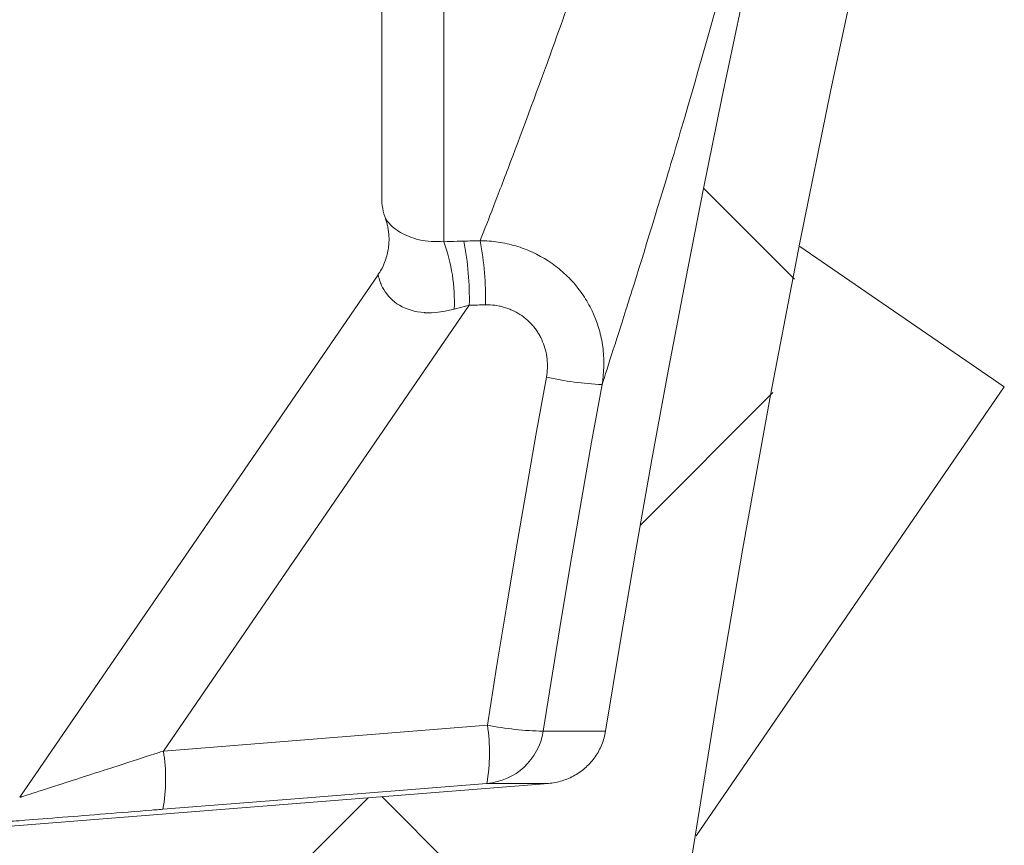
# Model space of a CAD drawing. Extents: x 193 to 943, y 26 to 526.
# Tile 100 of 207: x 343.25 to 345.63, y 108.99 to 110.98. Entities that reach past the tile are written whole.
import ezdxf

# ---------------------------------------------------------------- set-up
doc = ezdxf.new("R2010")
doc.units = 0
doc.layers.get('0').update_dxf_attribs({"lineweight": 25})
doc.layers.add('KG4_HLS_SYA', color=7, linetype='Continuous', lineweight=25)

# ---------------------------------------------------------------- blocks, each defined once
blk = doc.blocks.new('Kreis-A069HVOQ7N', base_point=(344.1287, 110.5012))
at = {"color": 0, "lineweight": -2}
blk.add_ellipse((344.2787, 110.554), major_axis=(-0.15, 0), ratio=1, start_param=0, end_param=0.359467, dxfattribs=at)
blk = doc.blocks.new('Spline-A069HVOY7N', base_point=(344.1193, 110.3673))
at = {"color": 0, "lineweight": -2}
for p, q in [((344.1385, 110.5003), (344.1382, 110.501)), ((344.1387, 110.4995), (344.1385, 110.5003)), ((344.139, 110.4988), (344.1387, 110.4995)), ((344.1392, 110.498), (344.139, 110.4988)), ((344.1395, 110.4973), (344.1392, 110.498)), ((344.1397, 110.4965), (344.1395, 110.4973)), ((344.1404, 110.4944), (344.1397, 110.4965)), ((344.141, 110.4922), (344.1404, 110.4944)), ((344.1416, 110.49), (344.141, 110.4922)), ((344.1422, 110.4877), (344.1416, 110.49)), ((344.1427, 110.4854), (344.1422, 110.4877)), ((344.1432, 110.4832), (344.1427, 110.4854)), ((344.1438, 110.4804), (344.1432, 110.4832)), ((344.1443, 110.4775), (344.1438, 110.4804)), ((344.1447, 110.4747), (344.1443, 110.4775)), ((344.1451, 110.4719), (344.1447, 110.4747)), ((344.1455, 110.4691), (344.1451, 110.4719)), ((344.1458, 110.4662), (344.1455, 110.4691)), ((344.1461, 110.4629), (344.1458, 110.4662)), ((344.1463, 110.4596), (344.1461, 110.4629)), ((344.1464, 110.4563), (344.1463, 110.4596)), ((344.1463, 110.4463), (344.1464, 110.4497)), ((344.1464, 110.453), (344.1464, 110.4563)), ((344.1464, 110.4497), (344.1464, 110.453)), ((344.1438, 110.4242), (344.1445, 110.4278)), ((344.1445, 110.4278), (344.145, 110.4315)), ((344.145, 110.4315), (344.1455, 110.4352)), ((344.1455, 110.4352), (344.1459, 110.4389)), ((344.1459, 110.4389), (344.1461, 110.4426)), ((344.1461, 110.4426), (344.1463, 110.4463)), ((344.1373, 110.4006), (344.1386, 110.4044)), ((344.1386, 110.4044), (344.1398, 110.4083)), ((344.1398, 110.4083), (344.141, 110.4123)), ((344.141, 110.4123), (344.142, 110.4162)), ((344.142, 110.4162), (344.143, 110.4202)), ((344.143, 110.4202), (344.1438, 110.4242)), ((344.1259, 110.3765), (344.1282, 110.3802)), ((344.1282, 110.3802), (344.1303, 110.3841)), ((344.1303, 110.3841), (344.1323, 110.3881)), ((344.1323, 110.3881), (344.1341, 110.3922)), ((344.1341, 110.3922), (344.1357, 110.3964)), ((344.1357, 110.3964), (344.1373, 110.4006)), ((344.1193, 110.3673), (344.1204, 110.3688)), ((344.1204, 110.3688), (344.1216, 110.3703)), ((344.1216, 110.3703), (344.1227, 110.3718)), ((344.1227, 110.3718), (344.1238, 110.3733)), ((344.1238, 110.3733), (344.1249, 110.3749)), ((344.1249, 110.3749), (344.1259, 110.3765))]:
    blk.add_line(p, q, dxfattribs=at)
blk = doc.blocks.new('Spline-A069HWC67N', base_point=(344.4731, 94.1779))
at = {"color": 0, "lineweight": -2}
for p, q in [((345.2923, 111.1803), (345.2134, 110.8129)), ((345.2134, 110.8129), (345.1385, 110.445)), ((345.1385, 110.445), (345.0676, 110.0764)), ((345.0676, 110.0764), (345.0007, 109.7073)), ((345.0007, 109.7073), (344.9377, 109.3377)), ((344.9377, 109.3377), (344.8788, 108.9674))]:
    blk.add_line(p, q, dxfattribs=at)
blk = doc.blocks.new('Spline-A069HWCQ7N', base_point=(344.6693, 109.2656))
at = {"color": 0, "lineweight": -2}
for p, q in [((345.1931, 111.8788), (345.1417, 111.662)), ((345.1417, 111.662), (345.0918, 111.445)), ((345.0918, 111.445), (345.0432, 111.2278)), ((345.0432, 111.2278), (344.9961, 111.0105)), ((344.9961, 111.0105), (344.9504, 110.793)), ((344.9504, 110.793), (344.906, 110.5753)), ((344.906, 110.5753), (344.8631, 110.3575)), ((344.8631, 110.3575), (344.8216, 110.1394)), ((344.8216, 110.1394), (344.7814, 109.9212)), ((344.7814, 109.9212), (344.7427, 109.7028)), ((344.7427, 109.7028), (344.7053, 109.4843)), ((344.7053, 109.4843), (344.6693, 109.2656))]:
    blk.add_line(p, q, dxfattribs=at)
blk = doc.blocks.new('Spline-A069HWCS7N', base_point=(344.5313, 109.1396))
at = {"color": 0, "lineweight": -2}
for p, q in [((344.6677, 109.2574), (344.6686, 109.2615)), ((344.6686, 109.2615), (344.6693, 109.2656)), ((344.6603, 109.2333), (344.6618, 109.2372)), ((344.6618, 109.2372), (344.6632, 109.2412)), ((344.6632, 109.2412), (344.6645, 109.2452)), ((344.6645, 109.2452), (344.6657, 109.2492)), ((344.6657, 109.2492), (344.6668, 109.2533)), ((344.6668, 109.2533), (344.6677, 109.2574)), ((344.6489, 109.2109), (344.6511, 109.2145)), ((344.6511, 109.2145), (344.6531, 109.2182)), ((344.6531, 109.2182), (344.655, 109.2219)), ((344.655, 109.2219), (344.6569, 109.2256)), ((344.6569, 109.2256), (344.6586, 109.2294)), ((344.6586, 109.2294), (344.6603, 109.2333)), ((344.6311, 109.1876), (344.6339, 109.1907)), ((344.6339, 109.1907), (344.6366, 109.1939)), ((344.6366, 109.1939), (344.6393, 109.1972)), ((344.6393, 109.1972), (344.6418, 109.2005)), ((344.6418, 109.2005), (344.6443, 109.204)), ((344.6443, 109.204), (344.6467, 109.2074)), ((344.6467, 109.2074), (344.6489, 109.2109)), ((344.6022, 109.1635), (344.6057, 109.1658)), ((344.6057, 109.1658), (344.6092, 109.1682)), ((344.6092, 109.1682), (344.6125, 109.1708)), ((344.6125, 109.1708), (344.6158, 109.1733)), ((344.6158, 109.1733), (344.619, 109.176)), ((344.619, 109.176), (344.6221, 109.1788)), ((344.6221, 109.1788), (344.6252, 109.1816)), ((344.6252, 109.1816), (344.6282, 109.1846)), ((344.6282, 109.1846), (344.6311, 109.1876)), ((344.5438, 109.1411), (344.548, 109.1419)), ((344.548, 109.1419), (344.5521, 109.1427)), ((344.5521, 109.1427), (344.5562, 109.1437)), ((344.5562, 109.1437), (344.5603, 109.1447)), ((344.5603, 109.1447), (344.5643, 109.1459)), ((344.5643, 109.1459), (344.5683, 109.1472)), ((344.5683, 109.1472), (344.5722, 109.1486)), ((344.5722, 109.1486), (344.5761, 109.1501)), ((344.5761, 109.1501), (344.58, 109.1517)), ((344.58, 109.1517), (344.5838, 109.1534)), ((344.5838, 109.1534), (344.5876, 109.1552)), ((344.5876, 109.1552), (344.5913, 109.1571)), ((344.5913, 109.1571), (344.595, 109.1591)), ((344.595, 109.1591), (344.5986, 109.1613)), ((344.5986, 109.1613), (344.6022, 109.1635)), ((344.5313, 109.1396), (344.5355, 109.14)), ((344.5355, 109.14), (344.5397, 109.1405)), ((344.5397, 109.1405), (344.5438, 109.1411))]:
    blk.add_line(p, q, dxfattribs=at)
blk = doc.blocks.new('Spline-A069HWEI7N', base_point=(343.1429, 109.041))
at = {"color": 0, "lineweight": -2}
for p, q in [((343.5028, 109.0694), (343.5168, 109.0705)), ((343.5168, 109.0705), (343.5309, 109.0716)), ((343.5309, 109.0716), (343.545, 109.0728)), ((343.545, 109.0728), (343.5592, 109.0739)), ((343.5592, 109.0739), (343.5734, 109.075)), ((343.5734, 109.075), (343.5779, 109.0754)), ((343.5779, 109.0754), (343.5824, 109.0757)), ((343.5824, 109.0757), (343.5869, 109.0761)), ((343.5869, 109.0761), (343.5914, 109.0765)), ((343.5914, 109.0765), (343.5959, 109.0768)), ((343.5959, 109.0768), (343.6004, 109.0772)), ((343.2149, 109.0466), (343.2208, 109.0471)), ((343.2208, 109.0471), (343.2268, 109.0476)), ((343.2268, 109.0476), (343.2331, 109.0481)), ((343.2331, 109.0481), (343.2396, 109.0486)), ((343.2396, 109.0486), (343.2463, 109.0491)), ((343.2463, 109.0491), (343.2531, 109.0496)), ((343.2531, 109.0496), (343.2601, 109.0502)), ((343.2601, 109.0502), (343.2672, 109.0508)), ((343.2672, 109.0508), (343.2776, 109.0516)), ((343.2776, 109.0516), (343.2883, 109.0524)), ((343.2883, 109.0524), (343.2993, 109.0533)), ((343.2993, 109.0533), (343.3104, 109.0542)), ((343.3104, 109.0542), (343.3218, 109.0551)), ((343.3218, 109.0551), (343.3335, 109.056)), ((343.3335, 109.056), (343.3456, 109.0569)), ((343.3456, 109.0569), (343.358, 109.0579)), ((343.358, 109.0579), (343.3705, 109.0589)), ((343.3705, 109.0589), (343.3832, 109.0599)), ((343.3832, 109.0599), (343.396, 109.0609)), ((343.396, 109.0609), (343.409, 109.062)), ((343.409, 109.062), (343.4221, 109.063)), ((343.4221, 109.063), (343.4352, 109.064)), ((343.4352, 109.064), (343.4485, 109.0651)), ((343.4485, 109.0651), (343.4619, 109.0661)), ((343.4619, 109.0661), (343.4753, 109.0672)), ((343.4753, 109.0672), (343.4889, 109.0683)), ((343.4889, 109.0683), (343.5028, 109.0694)), ((343.1431, 109.041), (343.1429, 109.041)), ((343.1429, 109.041), (343.1429, 109.041)), ((343.1429, 109.041), (343.1429, 109.041)), ((343.1429, 109.041), (343.1429, 109.041)), ((343.1429, 109.041), (343.1429, 109.041)), ((343.1429, 109.041), (343.1429, 109.041)), ((343.1429, 109.041), (343.1429, 109.041)), ((343.1429, 109.041), (343.1429, 109.041)), ((343.1429, 109.041), (343.1429, 109.041)), ((343.1429, 109.041), (343.1429, 109.041)), ((343.1429, 109.041), (343.1429, 109.041)), ((343.1429, 109.041), (343.1429, 109.041)), ((343.1429, 109.041), (343.1429, 109.041)), ((343.1429, 109.041), (343.1429, 109.041)), ((343.1429, 109.041), (343.1429, 109.041)), ((343.1429, 109.041), (343.1429, 109.041)), ((343.1429, 109.041), (343.1429, 109.041)), ((343.1429, 109.041), (343.1429, 109.041)), ((343.1429, 109.041), (343.1429, 109.041)), ((343.1429, 109.041), (343.143, 109.041)), ((343.143, 109.041), (343.143, 109.041)), ((343.143, 109.041), (343.143, 109.041)), ((343.143, 109.041), (343.143, 109.041)), ((343.143, 109.041), (343.1431, 109.041)), ((343.1432, 109.041), (343.1431, 109.041)), ((343.1431, 109.041), (343.1431, 109.041)), ((343.1431, 109.041), (343.1431, 109.041)), ((343.1431, 109.041), (343.1432, 109.041)), ((343.1433, 109.041), (343.1432, 109.041)), ((343.1432, 109.041), (343.1432, 109.041)), ((343.1432, 109.041), (343.1433, 109.041)), ((343.1433, 109.041), (343.1433, 109.041)), ((343.1433, 109.041), (343.1434, 109.041)), ((343.1434, 109.041), (343.1443, 109.0411)), ((343.1443, 109.0411), (343.1457, 109.0412)), ((343.1457, 109.0412), (343.1475, 109.0414)), ((343.1475, 109.0414), (343.1496, 109.0415)), ((343.1496, 109.0415), (343.1519, 109.0417)), ((343.1519, 109.0417), (343.1542, 109.0419)), ((343.1542, 109.0419), (343.1567, 109.0421)), ((343.1567, 109.0421), (343.1594, 109.0423)), ((343.1594, 109.0423), (343.1623, 109.0425)), ((343.1623, 109.0425), (343.1653, 109.0428)), ((343.1653, 109.0428), (343.1686, 109.043)), ((343.1686, 109.043), (343.1722, 109.0433)), ((343.1722, 109.0433), (343.176, 109.0436)), ((343.176, 109.0436), (343.1801, 109.0439)), ((343.1801, 109.0439), (343.1843, 109.0442)), ((343.1843, 109.0442), (343.1887, 109.0446)), ((343.1887, 109.0446), (343.1933, 109.045)), ((343.1933, 109.045), (343.1984, 109.0454)), ((343.1984, 109.0454), (343.2037, 109.0458)), ((343.2037, 109.0458), (343.2092, 109.0462)), ((343.2092, 109.0462), (343.2149, 109.0466))]:
    blk.add_line(p, q, dxfattribs=at)
blk = doc.blocks.new('Polylinie-A069HY0Q7N', base_point=(343.6004, 109.0772))
at = {"color": 0, "lineweight": -2}
for p, q in [((343.8984, 109.101), (344.3826, 109.1396)), ((343.6004, 109.0772), (343.8984, 109.101))]:
    blk.add_line(p, q, dxfattribs=at)
blk = doc.blocks.new('Kreis-A069HY0S7N', base_point=(344.3826, 109.1396))
at = {"color": 0, "lineweight": -2}
blk.add_ellipse((344.3706, 109.2891), major_axis=(0.012, -0.1495), ratio=1, start_param=0, end_param=1.333077, dxfattribs=at)
blk = doc.blocks.new('Spline-A069HY0U7N', base_point=(344.6607, 110.1019))
at = {"color": 0, "lineweight": -2}
for p, q in [((344.9491, 111.0569), (344.9574, 111.0867)), ((344.9409, 111.0274), (344.9491, 111.0569)), ((344.9327, 110.9982), (344.9409, 111.0274)), ((344.9245, 110.9694), (344.9327, 110.9982)), ((344.9164, 110.9409), (344.9245, 110.9694)), ((344.9084, 110.9126), (344.9164, 110.9409)), ((344.9004, 110.8847), (344.9084, 110.9126)), ((344.8924, 110.8571), (344.9004, 110.8847)), ((344.8845, 110.8298), (344.8924, 110.8571)), ((344.8767, 110.8028), (344.8845, 110.8298)), ((344.8689, 110.7761), (344.8767, 110.8028)), ((344.8612, 110.7498), (344.8689, 110.7761)), ((344.8535, 110.7237), (344.8573, 110.7367)), ((344.8573, 110.7367), (344.8612, 110.7498)), ((344.8497, 110.7108), (344.8535, 110.7237)), ((344.8421, 110.6852), (344.8459, 110.698)), ((344.8459, 110.698), (344.8497, 110.7108)), ((344.8346, 110.66), (344.8383, 110.6726)), ((344.8383, 110.6726), (344.8421, 110.6852)), ((344.8272, 110.6351), (344.8309, 110.6475)), ((344.8309, 110.6475), (344.8346, 110.66)), ((344.8198, 110.6108), (344.8235, 110.6229)), ((344.8235, 110.6229), (344.8272, 110.6351)), ((344.8091, 110.575), (344.8162, 110.5987)), ((344.8162, 110.5987), (344.8198, 110.6108)), ((344.802, 110.5518), (344.8091, 110.575)), ((344.7951, 110.529), (344.802, 110.5518)), ((344.7883, 110.5066), (344.7951, 110.529)), ((344.7816, 110.4847), (344.7883, 110.5066)), ((344.775, 110.4633), (344.7816, 110.4847)), ((344.7685, 110.4423), (344.775, 110.4633)), ((344.7622, 110.4218), (344.7685, 110.4423)), ((344.7559, 110.4017), (344.7622, 110.4218)), ((344.7438, 110.3629), (344.7498, 110.3821)), ((344.7498, 110.3821), (344.7559, 110.4017)), ((344.738, 110.3442), (344.7438, 110.3629)), ((344.7337, 110.3305), (344.7351, 110.335)), ((344.7351, 110.335), (344.7365, 110.3396)), ((344.7365, 110.3396), (344.738, 110.3442)), ((344.7253, 110.3038), (344.7267, 110.3082)), ((344.7267, 110.3082), (344.7281, 110.3126)), ((344.7281, 110.3126), (344.7295, 110.317)), ((344.7295, 110.317), (344.7309, 110.3215)), ((344.7309, 110.3215), (344.7323, 110.326)), ((344.7323, 110.326), (344.7337, 110.3305)), ((344.7186, 110.2825), (344.7212, 110.2909)), ((344.7212, 110.2909), (344.7226, 110.2952)), ((344.7226, 110.2952), (344.7239, 110.2995)), ((344.7239, 110.2995), (344.7253, 110.3038)), ((344.7108, 110.2581), (344.7134, 110.2661)), ((344.7134, 110.2661), (344.7159, 110.2742)), ((344.7159, 110.2742), (344.7186, 110.2825)), ((344.7012, 110.2277), (344.7059, 110.2426)), ((344.7059, 110.2426), (344.7084, 110.2503)), ((344.7084, 110.2503), (344.7108, 110.2581)), ((344.6922, 110.1995), (344.6966, 110.2133)), ((344.6966, 110.2133), (344.7012, 110.2277)), ((344.6879, 110.1863), (344.6922, 110.1995)), ((344.68, 110.1617), (344.6839, 110.1737)), ((344.6839, 110.1737), (344.6879, 110.1863)), ((344.6728, 110.1394), (344.6763, 110.1503)), ((344.6763, 110.1503), (344.68, 110.1617)), ((344.6634, 110.1104), (344.6664, 110.1194)), ((344.6664, 110.1194), (344.6695, 110.1291)), ((344.6695, 110.1291), (344.6728, 110.1394)), ((344.6607, 110.1019), (344.6634, 110.1104))]:
    blk.add_line(p, q, dxfattribs=at)
blk = doc.blocks.new('Spline-A069HY0W7N', base_point=(344.5186, 109.2656))
at = {"color": 0, "lineweight": -2}
for p, q in [((344.6356, 109.9627), (344.6607, 110.1019)), ((344.6111, 109.8235), (344.6356, 109.9627)), ((344.5872, 109.6841), (344.6111, 109.8235)), ((344.5638, 109.5447), (344.5872, 109.6841)), ((344.5409, 109.4052), (344.5638, 109.5447)), ((344.5187, 109.2656), (344.5409, 109.4052))]:
    blk.add_line(p, q, dxfattribs=at)
blk = doc.blocks.new('Spline-A069HY3I7N', base_point=(344.3664, 110.449))
at = {"color": 0, "lineweight": -2}
for p, q in [((344.6667, 111.2749), (344.6583, 111.25)), ((344.6583, 111.25), (344.65, 111.2253)), ((344.65, 111.2253), (344.6418, 111.2009)), ((344.6418, 111.2009), (344.6336, 111.1768)), ((344.6336, 111.1768), (344.6254, 111.1529)), ((344.6254, 111.1529), (344.6173, 111.1293)), ((344.6173, 111.1293), (344.6092, 111.1059)), ((344.6092, 111.1059), (344.6012, 111.0828)), ((344.6012, 111.0828), (344.5932, 111.0599)), ((344.5932, 111.0599), (344.5853, 111.0374)), ((344.5853, 111.0374), (344.5774, 111.015)), ((344.5774, 111.015), (344.5696, 110.993)), ((344.5658, 110.982), (344.5619, 110.9712)), ((344.5696, 110.993), (344.5658, 110.982)), ((344.5542, 110.9496), (344.5504, 110.939)), ((344.558, 110.9604), (344.5542, 110.9496)), ((344.5619, 110.9712), (344.558, 110.9604)), ((344.5466, 110.9284), (344.5428, 110.9178)), ((344.5504, 110.939), (344.5466, 110.9284)), ((344.539, 110.9074), (344.5353, 110.8971)), ((344.5428, 110.9178), (344.539, 110.9074)), ((344.5316, 110.8868), (344.5279, 110.8766)), ((344.5353, 110.8971), (344.5316, 110.8868)), ((344.5243, 110.8666), (344.517, 110.8467)), ((344.5279, 110.8766), (344.5243, 110.8666)), ((344.517, 110.8467), (344.5099, 110.8273)), ((344.5029, 110.8082), (344.496, 110.7894)), ((344.5099, 110.8273), (344.5029, 110.8082)), ((344.496, 110.7894), (344.4892, 110.7711)), ((344.4892, 110.7711), (344.4826, 110.7531)), ((344.476, 110.7355), (344.4696, 110.7183)), ((344.4826, 110.7531), (344.476, 110.7355)), ((344.4696, 110.7183), (344.4633, 110.7015)), ((344.4633, 110.7015), (344.4571, 110.685)), ((344.4511, 110.669), (344.4451, 110.6533)), ((344.4571, 110.685), (344.4511, 110.669)), ((344.4422, 110.6456), (344.4393, 110.638)), ((344.4451, 110.6533), (344.4422, 110.6456)), ((344.4337, 110.6231), (344.4309, 110.6158)), ((344.4365, 110.6305), (344.4337, 110.6231)), ((344.4393, 110.638), (344.4365, 110.6305)), ((344.4228, 110.5945), (344.4202, 110.5877)), ((344.4254, 110.6015), (344.4228, 110.5945)), ((344.4281, 110.6086), (344.4254, 110.6015)), ((344.4309, 110.6158), (344.4281, 110.6086)), ((344.4151, 110.5744), (344.4126, 110.5679)), ((344.4176, 110.581), (344.4151, 110.5744)), ((344.4202, 110.5877), (344.4176, 110.581)), ((344.4077, 110.5553), (344.4031, 110.5432)), ((344.4126, 110.5679), (344.4077, 110.5553)), ((344.3986, 110.5316), (344.3943, 110.5205)), ((344.4031, 110.5432), (344.3986, 110.5316)), ((344.3862, 110.4997), (344.3824, 110.49)), ((344.3902, 110.5098), (344.3862, 110.4997)), ((344.3943, 110.5205), (344.3902, 110.5098)), ((344.3789, 110.4808), (344.3755, 110.4721)), ((344.3824, 110.49), (344.3789, 110.4808)), ((344.3692, 110.4562), (344.3664, 110.449)), ((344.3723, 110.4639), (344.3692, 110.4562)), ((344.3755, 110.4721), (344.3723, 110.4639))]:
    blk.add_line(p, q, dxfattribs=at)
blk = doc.blocks.new('Spline-A069HY3K7N', base_point=(344.3664, 110.1019))
at = {"color": 0, "lineweight": -2}
for p, q in [((344.3719, 110.4489), (344.3664, 110.449)), ((344.3774, 110.4488), (344.3719, 110.4489)), ((344.3829, 110.4485), (344.3774, 110.4488)), ((344.3883, 110.4482), (344.3829, 110.4485)), ((344.3938, 110.4477), (344.3883, 110.4482)), ((344.3992, 110.4472), (344.3938, 110.4477)), ((344.4047, 110.4465), (344.3992, 110.4472)), ((344.4101, 110.4458), (344.4047, 110.4465)), ((344.4154, 110.445), (344.4101, 110.4458)), ((344.4208, 110.444), (344.4154, 110.445)), ((344.4261, 110.443), (344.4208, 110.444)), ((344.4314, 110.4419), (344.4261, 110.443)), ((344.4367, 110.4407), (344.4314, 110.4419)), ((344.4419, 110.4394), (344.4367, 110.4407)), ((344.4472, 110.438), (344.4419, 110.4394)), ((344.4524, 110.4365), (344.4472, 110.438)), ((344.4576, 110.4349), (344.4524, 110.4365)), ((344.4627, 110.4332), (344.4576, 110.4349)), ((344.4679, 110.4315), (344.4627, 110.4332)), ((344.473, 110.4296), (344.4679, 110.4315)), ((344.4781, 110.4276), (344.473, 110.4296)), ((344.4831, 110.4256), (344.4781, 110.4276)), ((344.4882, 110.4234), (344.4831, 110.4256)), ((344.4931, 110.4212), (344.4882, 110.4234)), ((344.5029, 110.4164), (344.4931, 110.4212)), ((344.5125, 110.4114), (344.5029, 110.4164)), ((344.5219, 110.406), (344.5125, 110.4114)), ((344.531, 110.4003), (344.5219, 110.406)), ((344.54, 110.3942), (344.531, 110.4003)), ((344.5487, 110.3878), (344.54, 110.3942)), ((344.553, 110.3845), (344.5487, 110.3878)), ((344.5572, 110.3811), (344.553, 110.3845)), ((344.5614, 110.3776), (344.5572, 110.3811)), ((344.5655, 110.3741), (344.5614, 110.3776)), ((344.5696, 110.3704), (344.5655, 110.3741)), ((344.5736, 110.3667), (344.5696, 110.3704)), ((344.5775, 110.363), (344.5736, 110.3667)), ((344.5813, 110.3592), (344.5775, 110.363)), ((344.585, 110.3553), (344.5813, 110.3592)), ((344.5887, 110.3513), (344.585, 110.3553)), ((344.5923, 110.3473), (344.5887, 110.3513)), ((344.5958, 110.3432), (344.5923, 110.3473)), ((344.5992, 110.3391), (344.5958, 110.3432)), ((344.6026, 110.3349), (344.5992, 110.3391)), ((344.6058, 110.3307), (344.6026, 110.3349)), ((344.609, 110.3263), (344.6058, 110.3307)), ((344.6122, 110.322), (344.609, 110.3263)), ((344.6152, 110.3175), (344.6122, 110.322)), ((344.6182, 110.313), (344.6152, 110.3175)), ((344.6211, 110.3085), (344.6182, 110.313)), ((344.6239, 110.3038), (344.6211, 110.3085)), ((344.6266, 110.2992), (344.6239, 110.3038)), ((344.6293, 110.2944), (344.6266, 110.2992)), ((344.6318, 110.2897), (344.6293, 110.2944)), ((344.6367, 110.28), (344.6318, 110.2897)), ((344.6411, 110.2702), (344.6367, 110.28)), ((344.6452, 110.2603), (344.6411, 110.2702)), ((344.6489, 110.2503), (344.6452, 110.2603)), ((344.6523, 110.2401), (344.6489, 110.2503)), ((344.6552, 110.2298), (344.6523, 110.2401)), ((344.6566, 110.2246), (344.6552, 110.2298)), ((344.6578, 110.2194), (344.6566, 110.2246)), ((344.659, 110.2141), (344.6578, 110.2194)), ((344.66, 110.2088), (344.659, 110.2141)), ((344.661, 110.2035), (344.66, 110.2088)), ((344.6619, 110.1982), (344.661, 110.2035)), ((344.6626, 110.1928), (344.6619, 110.1982)), ((344.6633, 110.1875), (344.6626, 110.1928)), ((344.6639, 110.1821), (344.6633, 110.1875)), ((344.6644, 110.1768), (344.6639, 110.1821)), ((344.6647, 110.1714), (344.6644, 110.1768)), ((344.665, 110.1661), (344.6647, 110.1714)), ((344.6653, 110.1554), (344.665, 110.1661)), ((344.6646, 110.134), (344.6651, 110.1447)), ((344.6651, 110.1447), (344.6653, 110.1554)), ((344.6624, 110.1126), (344.6637, 110.1233)), ((344.6637, 110.1233), (344.6646, 110.134)), ((344.6607, 110.1019), (344.6624, 110.1126))]:
    blk.add_line(p, q, dxfattribs=at)
blk = doc.blocks.new('Spline-A069HY3M7N', base_point=(344.138, 110.4468))
at = {"color": 0, "lineweight": -2}
for p, q in [((344.1383, 110.502), (344.138, 110.5024)), ((344.138, 110.5024), (344.138, 110.5024)), ((344.138, 110.5024), (344.138, 110.5024)), ((344.138, 110.5024), (344.138, 110.5024)), ((344.138, 110.5024), (344.138, 110.5024)), ((344.138, 110.5024), (344.138, 110.5024)), ((344.138, 110.5024), (344.138, 110.5024)), ((344.138, 110.5024), (344.138, 110.5024)), ((344.138, 110.5024), (344.138, 110.5024)), ((344.138, 110.5024), (344.138, 110.5024)), ((344.138, 110.5024), (344.138, 110.5024)), ((344.138, 110.5024), (344.138, 110.5024)), ((344.138, 110.5024), (344.1381, 110.5024)), ((344.1381, 110.5024), (344.1381, 110.5024)), ((344.1381, 110.5024), (344.1381, 110.5024)), ((344.1381, 110.5024), (344.1381, 110.5023)), ((344.1381, 110.5023), (344.1381, 110.5023)), ((344.1381, 110.5023), (344.1381, 110.5023)), ((344.1381, 110.5023), (344.1381, 110.5023)), ((344.1381, 110.5023), (344.1381, 110.5023)), ((344.1381, 110.5023), (344.1381, 110.5023)), ((344.1381, 110.5023), (344.1381, 110.5023)), ((344.1381, 110.5023), (344.1381, 110.5023)), ((344.1381, 110.5023), (344.1381, 110.5023)), ((344.1381, 110.5023), (344.1381, 110.5023)), ((344.1381, 110.5023), (344.1381, 110.5023)), ((344.1381, 110.5023), (344.1381, 110.5023)), ((344.1381, 110.5023), (344.1382, 110.5021)), ((344.1382, 110.5021), (344.1384, 110.5019)), ((344.139, 110.5008), (344.1383, 110.502)), ((344.1384, 110.5019), (344.1385, 110.5016)), ((344.1385, 110.5016), (344.1387, 110.5014)), ((344.1403, 110.4989), (344.139, 110.5008)), ((344.1421, 110.4965), (344.1403, 110.4989)), ((344.1444, 110.4936), (344.1421, 110.4965)), ((344.1472, 110.4904), (344.1444, 110.4936)), ((344.1494, 110.4879), (344.1472, 110.4904)), ((344.152, 110.4854), (344.1494, 110.4879)), ((344.155, 110.4827), (344.152, 110.4854)), ((344.1583, 110.4799), (344.155, 110.4827)), ((344.1622, 110.477), (344.1583, 110.4799)), ((344.1665, 110.474), (344.1622, 110.477)), ((344.1702, 110.4716), (344.1665, 110.474)), ((344.1743, 110.4692), (344.1702, 110.4716)), ((344.1788, 110.4668), (344.1743, 110.4692)), ((344.1837, 110.4643), (344.1788, 110.4668)), ((344.1891, 110.4618), (344.1837, 110.4643)), ((344.1949, 110.4593), (344.1891, 110.4618)), ((344.2004, 110.4572), (344.1949, 110.4593)), ((344.2062, 110.4551), (344.2004, 110.4572)), ((344.2124, 110.4532), (344.2062, 110.4551)), ((344.219, 110.4515), (344.2124, 110.4532)), ((344.2261, 110.45), (344.219, 110.4515)), ((344.2335, 110.4488), (344.2261, 110.45)), ((344.2405, 110.448), (344.2335, 110.4488)), ((344.2478, 110.4475), (344.2405, 110.448)), ((344.2553, 110.4472), (344.2478, 110.4475)), ((344.263, 110.447), (344.2553, 110.4472)), ((344.2708, 110.4469), (344.263, 110.447)), ((344.2787, 110.4468), (344.2708, 110.4469))]:
    blk.add_line(p, q, dxfattribs=at)
blk = doc.blocks.new('Spline-A069HY3O7N', base_point=(344.2787, 110.4468))
at = {"color": 0, "lineweight": -2}
for p, q in [((344.2867, 110.4471), (344.2787, 110.4468)), ((344.2948, 110.4474), (344.2867, 110.4471)), ((344.3028, 110.4476), (344.2948, 110.4474)), ((344.3109, 110.4478), (344.3028, 110.4476)), ((344.319, 110.448), (344.3109, 110.4478)), ((344.327, 110.4482), (344.319, 110.448))]:
    blk.add_line(p, q, dxfattribs=at)
blk = doc.blocks.new('Ellipse-A069HY3Q7N', base_point=(344.1843, 110.4454))
at = {"color": 0, "lineweight": -2, "extrusion": (0, 0, -1)}
blk.add_ellipse((340.9365, 111.904), major_axis=(-18.6617, -0.0916), ratio=0.080228, start_param=4.527939, end_param=4.530085, dxfattribs=at)
blk = doc.blocks.new('Kreis-A069HY5Y7N', base_point=(344.3839, 109.2656))
at = {"color": 0, "lineweight": -2}
blk.add_ellipse((344.5344, 110.046), major_axis=(-0.1506, -0.7659), ratio=1, start_param=0, end_param=0.173927, dxfattribs=at)
blk = doc.blocks.new('Kreis-A069HY607N', base_point=(344.3826, 109.1396))
at = {"color": 0, "lineweight": -2}
blk.add_ellipse((343.9648, 109.2135), major_axis=(0.4178, -0.0739), ratio=1, start_param=0, end_param=0.332556, dxfattribs=at)
blk = doc.blocks.new('Kreis-A069HY627N', base_point=(343.6004, 109.0772))
at = {"color": 0, "lineweight": -2}
blk.add_ellipse((343.1832, 109.1511), major_axis=(0.4172, -0.0739), ratio=1, start_param=0, end_param=0.333006, dxfattribs=at)
blk = doc.blocks.new('Kreis-A069HY647N', base_point=(344.5264, 110.1019))
at = {"color": 0, "lineweight": -2}
blk.add_ellipse((344.7016, 110.9155), major_axis=(-0.1751, -0.7956), ratio=1, start_param=0, end_param=0.166434, dxfattribs=at)
blk = doc.blocks.new('Spline-A069HY667N', base_point=(344.3839, 109.2801))
at = {"color": 0, "lineweight": -2}
for p, q in [((344.5264, 110.1199), (344.5013, 109.9802)), ((344.5013, 109.9802), (344.4767, 109.8403)), ((344.4767, 109.8403), (344.4526, 109.7004)), ((344.4526, 109.7004), (344.4291, 109.5604)), ((344.4291, 109.5604), (344.4062, 109.4203)), ((344.4062, 109.4203), (344.3838, 109.2801))]:
    blk.add_line(p, q, dxfattribs=at)
blk = doc.blocks.new('Kreis-A069HY6A7N', base_point=(344.3664, 110.2944))
at = {"color": 0, "lineweight": -2}
blk.add_ellipse((343.6322, 110.3084), major_axis=(0.7474, -0.014), ratio=1, start_param=0, end_param=0.207897, dxfattribs=at)
blk = doc.blocks.new('Spline-A069HY6C7N', base_point=(344.3796, 110.1199))
at = {"color": 0, "lineweight": -2}
for p, q in [((344.3796, 110.2944), (344.3851, 110.2944)), ((344.3851, 110.2944), (344.3906, 110.2942)), ((344.3906, 110.2942), (344.3961, 110.2939)), ((344.3961, 110.2939), (344.4015, 110.2933)), ((344.4015, 110.2933), (344.4069, 110.2925)), ((344.4069, 110.2925), (344.4122, 110.2915)), ((344.4122, 110.2915), (344.4149, 110.291)), ((344.4149, 110.291), (344.4175, 110.2904)), ((344.4175, 110.2904), (344.4202, 110.2897)), ((344.4202, 110.2897), (344.4228, 110.289)), ((344.4228, 110.289), (344.4254, 110.2883)), ((344.4254, 110.2883), (344.428, 110.2875)), ((344.428, 110.2875), (344.4306, 110.2866)), ((344.4306, 110.2866), (344.4331, 110.2857)), ((344.4331, 110.2857), (344.4357, 110.2848)), ((344.4357, 110.2848), (344.4383, 110.2838)), ((344.4383, 110.2838), (344.4408, 110.2827)), ((344.4408, 110.2827), (344.4433, 110.2816)), ((344.4433, 110.2816), (344.4482, 110.2793)), ((344.4482, 110.2793), (344.4531, 110.2768)), ((344.4531, 110.2768), (344.4578, 110.2741)), ((344.4578, 110.2741), (344.4624, 110.2713)), ((344.4624, 110.2713), (344.4669, 110.2683)), ((344.4669, 110.2683), (344.4713, 110.2651)), ((344.4713, 110.2651), (344.4734, 110.2634)), ((344.4734, 110.2634), (344.4756, 110.2617)), ((344.4756, 110.2617), (344.4777, 110.26)), ((344.4777, 110.26), (344.4797, 110.2582)), ((344.4797, 110.2582), (344.4818, 110.2563)), ((344.4818, 110.2563), (344.4838, 110.2545)), ((344.4838, 110.2545), (344.4857, 110.2526)), ((344.4857, 110.2526), (344.4876, 110.2506)), ((344.4876, 110.2506), (344.4895, 110.2487)), ((344.4895, 110.2487), (344.4913, 110.2467)), ((344.4913, 110.2467), (344.4931, 110.2446)), ((344.4931, 110.2446), (344.4949, 110.2426)), ((344.4949, 110.2426), (344.4966, 110.2405)), ((344.4966, 110.2405), (344.4983, 110.2384)), ((344.4983, 110.2384), (344.4999, 110.2362)), ((344.4999, 110.2362), (344.5015, 110.234)), ((344.5015, 110.234), (344.5031, 110.2318)), ((344.5031, 110.2318), (344.5046, 110.2295)), ((344.5046, 110.2295), (344.5061, 110.2272)), ((344.5061, 110.2272), (344.5075, 110.2249)), ((344.5075, 110.2249), (344.5089, 110.2226)), ((344.5089, 110.2226), (344.5103, 110.2202)), ((344.5103, 110.2202), (344.5116, 110.2178)), ((344.5116, 110.2178), (344.5128, 110.2154)), ((344.5128, 110.2154), (344.5152, 110.2104)), ((344.5152, 110.2104), (344.5174, 110.2055)), ((344.5174, 110.2055), (344.5194, 110.2004)), ((344.5194, 110.2004), (344.5212, 110.1953)), ((344.5212, 110.1953), (344.5229, 110.1901)), ((344.5229, 110.1901), (344.5243, 110.1849)), ((344.5243, 110.1849), (344.5255, 110.1796)), ((344.5255, 110.1796), (344.5266, 110.1742)), ((344.5266, 110.1742), (344.5275, 110.1688)), ((344.5275, 110.1688), (344.5281, 110.1634)), ((344.5281, 110.1634), (344.5286, 110.1579)), ((344.5288, 110.1416), (344.5285, 110.1362)), ((344.5286, 110.1579), (344.5289, 110.1525)), ((344.5289, 110.1471), (344.5288, 110.1416)), ((344.5289, 110.1525), (344.5289, 110.1471)), ((344.5273, 110.1253), (344.5264, 110.1199)), ((344.528, 110.1308), (344.5273, 110.1253)), ((344.5285, 110.1362), (344.528, 110.1308))]:
    blk.add_line(p, q, dxfattribs=at)
blk = doc.blocks.new('Spline-A069HY6E7N', base_point=(343.2551, 109.106))
at = {"color": 0, "lineweight": -2}
for p, q in [((343.588, 109.2132), (343.5846, 109.2121)), ((343.5914, 109.2143), (343.588, 109.2132)), ((343.5948, 109.2154), (343.5914, 109.2143)), ((343.5982, 109.2165), (343.5948, 109.2154)), ((343.6016, 109.2176), (343.5982, 109.2165)), ((343.518, 109.1906), (343.4973, 109.1839)), ((343.539, 109.1974), (343.518, 109.1906)), ((343.56, 109.2042), (343.539, 109.1974)), ((343.5811, 109.211), (343.56, 109.2042)), ((343.5846, 109.2121), (343.5811, 109.211)), ((343.447, 109.1677), (343.4377, 109.1647)), ((343.4564, 109.1707), (343.447, 109.1677)), ((343.4767, 109.1773), (343.4564, 109.1707)), ((343.4973, 109.1839), (343.4767, 109.1773)), ((343.3743, 109.1443), (343.3656, 109.1415)), ((343.3832, 109.1472), (343.3743, 109.1443)), ((343.3921, 109.15), (343.3832, 109.1472)), ((343.4012, 109.153), (343.3921, 109.15)), ((343.4102, 109.1559), (343.4012, 109.153)), ((343.4193, 109.1588), (343.4102, 109.1559)), ((343.4284, 109.1617), (343.4193, 109.1588)), ((343.4377, 109.1647), (343.4284, 109.1617)), ((343.2927, 109.118), (343.2859, 109.1159)), ((343.301, 109.1207), (343.2927, 109.118)), ((343.3098, 109.1235), (343.301, 109.1207)), ((343.319, 109.1265), (343.3098, 109.1235)), ((343.3286, 109.1296), (343.319, 109.1265)), ((343.3385, 109.1328), (343.3286, 109.1296)), ((343.3488, 109.1361), (343.3385, 109.1328)), ((343.3571, 109.1388), (343.3488, 109.1361)), ((343.3656, 109.1415), (343.3571, 109.1388)), ((343.2556, 109.1061), (343.2551, 109.106)), ((343.2562, 109.1063), (343.2556, 109.1061)), ((343.257, 109.1066), (343.2562, 109.1063)), ((343.258, 109.1069), (343.257, 109.1066)), ((343.2594, 109.1074), (343.258, 109.1069)), ((343.2612, 109.1079), (343.2594, 109.1074)), ((343.2646, 109.109), (343.2612, 109.1079)), ((343.2688, 109.1104), (343.2646, 109.109)), ((343.2739, 109.112), (343.2688, 109.1104)), ((343.2796, 109.1138), (343.2739, 109.112)), ((343.2859, 109.1159), (343.2796, 109.1138))]:
    blk.add_line(p, q, dxfattribs=at)
blk = doc.blocks.new('Spline-A069HY7S7N', base_point=(344.1201, 110.2752))
at = {"color": 0, "lineweight": -2}
for p, q in [((344.1201, 110.3673), (344.1201, 110.3674)), ((344.1201, 110.3674), (344.1201, 110.3674)), ((344.1201, 110.3674), (344.1201, 110.3674)), ((344.1201, 110.3674), (344.1201, 110.3674)), ((344.1201, 110.3674), (344.1201, 110.3674)), ((344.1201, 110.3674), (344.1201, 110.3674)), ((344.1201, 110.3674), (344.1201, 110.3674)), ((344.1201, 110.3674), (344.1201, 110.3674)), ((344.1201, 110.3674), (344.1201, 110.3674)), ((344.1201, 110.3674), (344.1201, 110.3674)), ((344.1201, 110.3674), (344.1201, 110.3674)), ((344.1201, 110.3674), (344.1201, 110.3674)), ((344.1201, 110.3674), (344.1201, 110.3674)), ((344.1201, 110.3674), (344.1201, 110.3674)), ((344.1201, 110.3674), (344.1201, 110.3674)), ((344.1201, 110.3674), (344.1201, 110.3674)), ((344.1201, 110.3674), (344.1201, 110.3673)), ((344.1202, 110.3672), (344.1201, 110.3673)), ((344.1201, 110.3673), (344.1201, 110.3673)), ((344.1201, 110.3673), (344.1201, 110.3673)), ((344.1201, 110.3673), (344.1201, 110.3673)), ((344.1201, 110.3673), (344.1201, 110.3673)), ((344.1201, 110.3673), (344.1201, 110.3673)), ((344.1201, 110.3673), (344.1201, 110.3672)), ((344.1201, 110.3672), (344.1201, 110.3672)), ((344.1201, 110.3672), (344.1202, 110.3672)), ((344.1202, 110.3671), (344.1202, 110.3672)), ((344.1202, 110.3672), (344.1202, 110.3672)), ((344.1202, 110.3672), (344.1202, 110.3672)), ((344.1202, 110.3672), (344.1202, 110.3668)), ((344.1202, 110.367), (344.1202, 110.3671)), ((344.1203, 110.3668), (344.1202, 110.367)), ((344.1202, 110.3668), (344.1203, 110.3664)), ((344.1203, 110.3667), (344.1203, 110.3668)), ((344.1203, 110.3666), (344.1203, 110.3667)), ((344.1203, 110.3664), (344.1204, 110.3659)), ((344.1204, 110.3659), (344.1207, 110.3647)), ((344.1207, 110.3647), (344.121, 110.3634)), ((344.121, 110.3634), (344.1213, 110.362)), ((344.1213, 110.362), (344.1217, 110.3604)), ((344.1217, 110.3604), (344.1222, 110.3587)), ((344.1222, 110.3587), (344.1227, 110.3568)), ((344.1227, 110.3568), (344.1234, 110.3546)), ((344.1234, 110.3546), (344.1242, 110.3523)), ((344.1242, 110.3523), (344.1251, 110.3497)), ((344.1251, 110.3497), (344.1261, 110.347)), ((344.1261, 110.347), (344.1272, 110.3442)), ((344.1272, 110.3442), (344.1285, 110.3412)), ((344.1285, 110.3412), (344.1309, 110.3363)), ((344.1309, 110.3363), (344.1337, 110.3312)), ((344.1337, 110.3312), (344.1369, 110.326)), ((344.1369, 110.326), (344.1407, 110.3207)), ((344.1407, 110.3207), (344.145, 110.3154)), ((344.145, 110.3154), (344.1499, 110.3102)), ((344.1499, 110.3102), (344.1546, 110.3057)), ((344.1546, 110.3057), (344.1598, 110.3014)), ((344.1598, 110.3014), (344.1655, 110.2972)), ((344.1655, 110.2972), (344.1717, 110.2933)), ((344.1717, 110.2933), (344.1783, 110.2897)), ((344.1783, 110.2897), (344.1855, 110.2864)), ((344.1855, 110.2864), (344.1924, 110.2837)), ((344.1924, 110.2837), (344.1997, 110.2813)), ((344.2928, 110.2815), (344.304, 110.2837)), ((344.1997, 110.2813), (344.2073, 110.2793)), ((344.2073, 110.2793), (344.2152, 110.2777)), ((344.2152, 110.2777), (344.2234, 110.2764)), ((344.2234, 110.2764), (344.2317, 110.2756)), ((344.2317, 110.2756), (344.2327, 110.2755)), ((344.2327, 110.2755), (344.2338, 110.2755)), ((344.2338, 110.2755), (344.2349, 110.2754)), ((344.2349, 110.2754), (344.2359, 110.2753)), ((344.2359, 110.2753), (344.237, 110.2753)), ((344.237, 110.2753), (344.2381, 110.2752)), ((344.2381, 110.2752), (344.2488, 110.2753)), ((344.2488, 110.2753), (344.2597, 110.2761)), ((344.2597, 110.2761), (344.2706, 110.2775)), ((344.2706, 110.2775), (344.2817, 110.2794)), ((344.2817, 110.2794), (344.2928, 110.2815))]:
    blk.add_line(p, q, dxfattribs=at)
blk = doc.blocks.new('Kreis-A069HY7U7N', base_point=(344.2787, 110.2837))
at = {"color": 0, "lineweight": -2}
blk.add_ellipse((343.8806, 110.3016), major_axis=(0.4233, -0.0179), ratio=1, start_param=0, end_param=0.391936, dxfattribs=at)
blk = doc.blocks.new('Kreis-A069HY7W7N', base_point=(344.3271, 110.2935))
at = {"color": 0, "lineweight": -2}
blk.add_ellipse((343.5954, 110.3078), major_axis=(0.7449, -0.0143), ratio=1, start_param=0, end_param=0.208716, dxfattribs=at)
blk = doc.blocks.new('Ellipse-A069HY7Y7N', base_point=(344.1991, 110.2905))
at = {"color": 0, "lineweight": -2, "extrusion": (0, 0, -1)}
blk.add_ellipse((340.9497, 111.8949), major_axis=(-18.6617, -0.1009), ratio=0.088251, start_param=4.528023, end_param=4.530168, dxfattribs=at)
blk = doc.blocks.new('Spline-A069HY827N', base_point=(344.304, 110.2837))
at = {"color": 0, "lineweight": -2}
for p, q in [((344.304, 110.2837), (344.31, 110.2854)), ((344.31, 110.2854), (344.316, 110.2871)), ((344.316, 110.2871), (344.3221, 110.2887)), ((344.3221, 110.2887), (344.3281, 110.2903)), ((344.3281, 110.2903), (344.3342, 110.292)), ((344.3342, 110.292), (344.3403, 110.2935))]:
    blk.add_line(p, q, dxfattribs=at)
blk = doc.blocks.new('DWG-Schraffur-A069I1727N')
at = {"color": 0, "lineweight": -2}
for p, q in [((345.1258, 110.3563), (344.9062, 110.5759)), ((344.7536, 109.7629), (345.0731, 110.0825)), ((343.4859, 108.4952), (344.0958, 109.1051)), ((344.8037, 108.4334), (344.1292, 109.1078))]:
    blk.add_line(p, q, dxfattribs=at)

msp = doc.modelspace()

# ---------------------------------------------------------------- linework, layer by layer
at = {"layer": 'KG4_HLS_SYA', "color": 7, "linetype": 'Continuous', "lineweight": 9, "ltscale": 0.13}
for p, q in [((344.1287, 111.3378), (344.1287, 110.554)), ((344.1387, 110.5014), (344.1388, 110.5012)), ((343.2545, 109.1065), (344.1198, 110.3669))]:
    msp.add_line(p, q, dxfattribs=at)
at = {"layer": 'KG4_HLS_SYA', "color": 8, "linetype": 'Continuous', "lineweight": 9, "ltscale": 0.13, "true_color": 0x808080}
for p, q in [((344.2787, 110.4468), (344.2787, 111.2749)), ((345.1387, 110.4353), (345.6323, 110.0964)), ((344.3403, 110.2935), (343.6016, 109.2176)), ((345.6323, 110.0964), (344.8885, 109.013)), ((344.3838, 109.2801), (343.6016, 109.2176)), ((344.6693, 109.2656), (344.5187, 109.2656)), ((343.0871, 109.0252), (344.5313, 109.1396)), ((344.3826, 109.1396), (344.5313, 109.1396))]:
    msp.add_line(p, q, dxfattribs=at)

# ---------------------------------------------------------------- block references
for name, p in [('DWG-Schraffur-A069I1727N', (0, 0)), ('Spline-A069HWC67N', (344.4731, 94.1779)), ('Spline-A069HWCQ7N', (344.6693, 109.2656)), ('Spline-A069HY3I7N', (344.3664, 110.449)), ('Spline-A069HY0U7N', (344.6607, 110.1019)), ('Spline-A069HY3M7N', (344.138, 110.4468)), ('Spline-A069HY3O7N', (344.2787, 110.4468)), ('Kreis-A069HY7U7N', (344.2787, 110.2837)), ('Ellipse-A069HY3Q7N', (344.1843, 110.4454)), ('Kreis-A069HY7W7N', (344.3271, 110.2935)), ('Spline-A069HY3K7N', (344.3664, 110.1019)), ('Kreis-A069HY6A7N', (344.3664, 110.2944)), ('Spline-A069HY7S7N', (344.1201, 110.2752)), ('Spline-A069HY827N', (344.304, 110.2837)), ('Ellipse-A069HY7Y7N', (344.1991, 110.2905)), ('Spline-A069HY6C7N', (344.3796, 110.1199)), ('Spline-A069HY667N', (344.3839, 109.2801)), ('Kreis-A069HY647N', (344.5264, 110.1019)), ('Spline-A069HY0W7N', (344.5186, 109.2656)), ('Kreis-A069HY607N', (344.3826, 109.1396)), ('Kreis-A069HY0S7N', (344.3826, 109.1396)), ('Kreis-A069HY5Y7N', (344.3839, 109.2656)), ('Spline-A069HWCS7N', (344.5313, 109.1396)), ('Spline-A069HY6E7N', (343.2551, 109.106)), ('Kreis-A069HY627N', (343.6004, 109.0772)), ('Polylinie-A069HY0Q7N', (343.6004, 109.0772)), ('Spline-A069HWEI7N', (343.1429, 109.041))]:
    msp.add_blockref(name, p, dxfattribs=at)
at = {"layer": 'KG4_HLS_SYA', "color": 7, "linetype": 'Continuous', "lineweight": 9, "ltscale": 0.13}
for name, p in [('Kreis-A069HVOQ7N', (344.1287, 110.5012)), ('Spline-A069HVOY7N', (344.1193, 110.3673))]:
    msp.add_blockref(name, p, dxfattribs=at)

doc.saveas('drawing.dxf')
